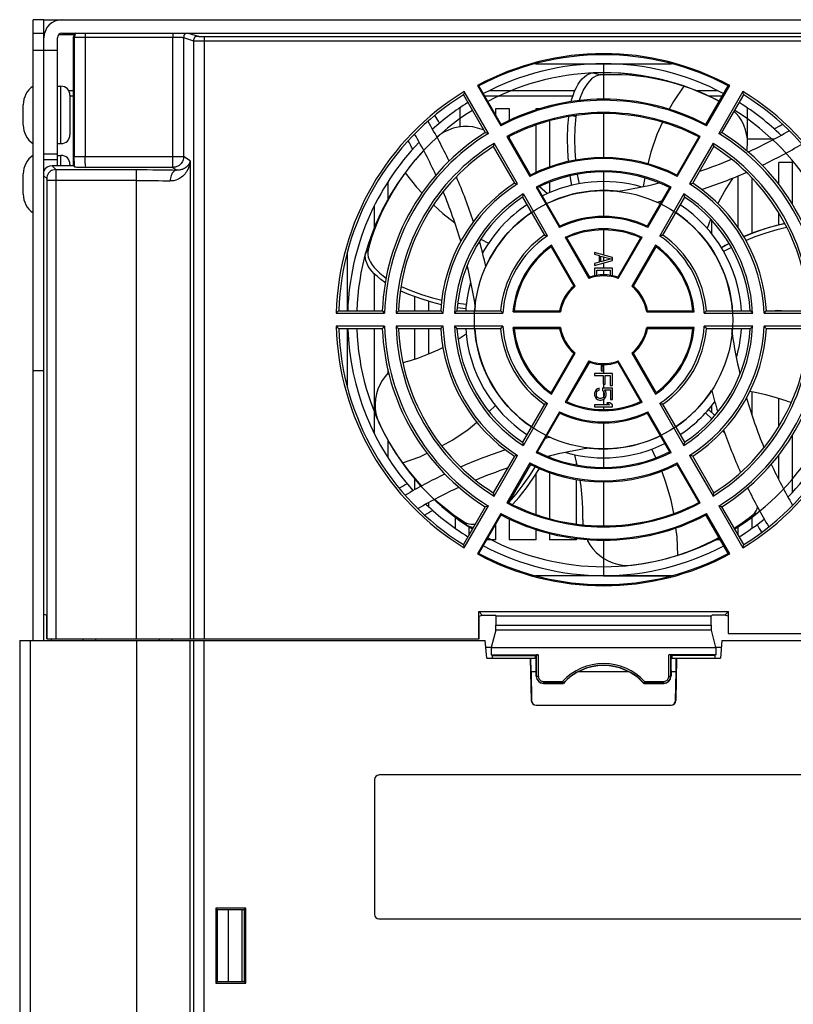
# Model space of a CAD drawing. Header units: millimetres. Extents: x -71 to 747, y -184 to 606.
# Tile 11 of 97: x 186 to 272, y -61 to 49. Entities that reach past the tile are written whole.
import ezdxf

# ---------------------------------------------------------------- set-up
doc = ezdxf.new("R2010")
doc.units = ezdxf.units.MM
doc.header["$LTSCALE"] = 30.734
doc.layers.get('0').update_dxf_attribs({"linetype": 'CONTINUOUS'})

msp = doc.modelspace()

# ---------------------------------------------------------------- linework, layer by layer
at = {"color": 7}
for p, q in [((187.37, -20.48), (187.37, 48.62)), ((188.57, 48.62), (187.37, 48.62)), ((188.57, -20.48), (188.57, 48.62)), ((188.57, 48.62), (313.17, 48.62)), ((187.37, 47.12), (188.57, 47.12)), ((188.64, 47.12), (188.57, 47.12)), ((188.57, 46.98), (188.61, 46.98)), ((188.57, 33.64), (188.57, 46.62)), ((190.07, 32.34), (190.07, 46.62)), ((190.22, 46.98), (191.94, 46.98)), ((190.57, 47.12), (311.17, 47.12)), ((191.87, 32.34), (191.87, 46.72)), ((191.87, 46.72), (191.95, 46.68)), ((191.95, 46.68), (191.95, 33.38)), ((193.15, 47.12), (193.15, 33.38)), ((202.92, 47.12), (202.92, 46.67)), ((202.92, 33.38), (202.92, 46.67)), ((204.12, 46.64), (204.12, 33.38)), ((204.12, 46.64), (205.21, 46.28)), ((204.68, 47.12), (205.71, 46.78)), ((205.21, 46.28), (205.21, -20.3)), ((206.4, 46.77), (206.4, -20.3)), ((187.37, 45.24), (188.57, 45.24)), ((190.07, 45.21), (188.57, 45.21)), ((243.3, 43.72), (258.45, 43.72)), ((250.87, 43.72), (250.87, 39.77)), ((250.87, 43.72), (258.45, 43.72)), ((249.44, 42.66), (249.7, 42.7)), ((249.7, 42.7), (250.51, 42.47)), ((257.91, 41.81), (256.55, 42.13)), ((259.37, 41.38), (257.91, 41.81)), ((190.07, 41.22), (190.47, 41.22)), ((190.47, 34.82), (190.47, 41.22)), ((191.87, 40.71), (191.34, 40.71)), ((238.05, 35.97), (235.36, 40.62)), ((236.83, 41.3), (239.43, 36.8)), ((237, 41.26), (236.83, 41.3)), ((239.47, 36.97), (237, 41.26)), ((247.67, 40.71), (238.12, 40.71)), ((259.99, 41.16), (259.37, 41.38)), ((259.37, 41.38), (259.55, 41.31)), ((260.96, 40.8), (259.79, 41.22)), ((261.35, 40.65), (260.96, 40.8)), ((263.6, 40.71), (261.2, 40.71)), ((262.27, 36.97), (264.75, 41.26)), ((262.32, 36.8), (264.92, 41.3)), ((266.39, 40.62), (263.7, 35.97)), ((264.92, 41.3), (264.75, 41.26)), ((191.47, 40.22), (191.47, 35.82)), ((191.87, 40.12), (191.47, 40.12)), ((235.26, 40.26), (237.69, 36.05)), ((247.44, 40.12), (237.65, 40.12)), ((264.09, 40.12), (262.56, 40.12)), ((264.05, 36.05), (266.48, 40.26)), ((186.27, 36.89), (186.27, 39.15)), ((234.87, 38.8), (234.87, 36.68)), ((238.87, 38.01), (238.87, 38.72)), ((238.87, 38.72), (240.37, 38.72)), ((240.37, 38.72), (240.37, 37.4)), ((243.37, 38.59), (243.37, 38.72)), ((243.37, 38.72), (243.79, 38.72)), ((266.87, 38.8), (266.87, 35.37)), ((244.87, 37.37), (244.87, 32.24)), ((247.52, 37.92), (247.8, 37.84)), ((247.82, 37.96), (247.8, 37.84)), ((250.87, 38.17), (250.87, 33.27)), ((239.43, 36.8), (239.47, 36.97)), ((243.37, 31.63), (243.37, 36.91)), ((262.27, 36.97), (262.32, 36.8)), ((237.69, 36.05), (237.87, 36.01)), ((237.87, 36.01), (238.05, 35.97)), ((240.1, 35.63), (242.68, 31.17)), ((240.27, 35.58), (240.1, 35.63)), ((240.27, 35.58), (242.73, 31.33)), ((240.37, 35.63), (240.37, 35.41)), ((261.47, 35.58), (259.02, 31.33)), ((259.07, 31.17), (261.64, 35.63)), ((261.64, 35.63), (261.47, 35.58)), ((263.7, 35.97), (263.88, 36.01)), ((263.88, 36.01), (264.05, 36.05)), ((269.82, 35.32), (266.88, 35.32)), ((190.07, 34.82), (190.47, 34.82)), ((238.65, 34.74), (238.59, 34.49)), ((238.59, 34.49), (240.94, 30.42)), ((238.68, 34.86), (238.65, 34.74)), ((241.3, 30.33), (238.68, 34.86)), ((263.06, 34.86), (260.45, 30.33)), ((260.8, 30.42), (263.15, 34.49)), ((263.08, 34.8), (263.06, 34.86)), ((190.07, 33.64), (188.57, 33.64)), ((190.07, 33.02), (188.57, 33.02)), ((190.07, 33.52), (190.47, 33.52)), ((190.47, 32.34), (190.47, 33.52)), ((191.95, 33.38), (204.12, 33.38)), ((202.92, 32.19), (202.92, 33.38)), ((204.84, 32.9), (204.12, 33.38)), ((229.86, 32.97), (229.56, 32.6)), ((189.47, 32.34), (189.88, 31.93)), ((191.87, 32.34), (189.47, 32.34)), ((189.88, 31.93), (198.87, 31.93)), ((189.89, 31.83), (189.89, 31.68)), ((191.47, 32.52), (191.47, 32.34)), ((191.87, 32.34), (191.96, 32.25)), ((202.92, 32.18), (193.23, 32.18)), ((198.87, -20.3), (198.87, 31.93)), ((202.92, 32.18), (202.92, 32.19)), ((202.92, 32.18), (203.38, 31.88)), ((204.84, 32.83), (204.84, -20.3)), ((229.56, 32.6), (228.78, 31.58)), ((270.37, 30.29), (270.37, 32.72)), ((271.87, 32.72), (270.37, 32.72)), ((271.87, 32.72), (271.87, 28.11)), ((186.27, 29.19), (186.27, 31.45)), ((188.57, 31.24), (188.89, 30.93)), ((188.89, 30.76), (188.89, -20.3)), ((198.87, 30.73), (188.89, 30.73)), ((189.89, 31.68), (189.89, 31.48)), ((189.89, 31.48), (189.89, 31.21)), ((189.89, 31.21), (189.89, 30.9)), ((189.89, 30.9), (189.89, -20.3)), ((247.13, 31.23), (247.31, 30.18)), ((247.95, 31.4), (248.14, 30.35)), ((250.87, 31.67), (250.87, 26.72)), ((255.45, 31.02), (255.28, 30.05)), ((265.87, 25.44), (265.87, 31.24)), ((267.37, 31.01), (267.37, 24.81)), ((226.87, 30.57), (226.87, 28.64)), ((240.94, 30.42), (241.06, 30.39)), ((241.06, 30.39), (241.18, 30.36)), ((241.18, 30.36), (241.3, 30.33)), ((243.36, 29.99), (245.96, 25.48)), ((243.53, 29.94), (243.36, 29.99)), ((246.01, 25.64), (243.53, 29.94)), ((243.72, 30.04), (244.64, 29.28)), ((244.87, 30.53), (244.87, 29.37)), ((258.22, 29.94), (255.73, 25.64)), ((255.79, 25.48), (258.39, 29.99)), ((258.39, 29.99), (258.22, 29.94)), ((260.45, 30.33), (260.56, 30.36)), ((260.56, 30.36), (260.68, 30.39)), ((260.68, 30.39), (260.8, 30.42)), ((241.89, 29.04), (241.85, 28.85)), ((241.85, 28.85), (244.28, 24.64)), ((241.94, 29.23), (241.89, 29.04)), ((244.63, 24.56), (241.94, 29.23)), ((259.81, 29.23), (257.12, 24.56)), ((257.47, 24.64), (259.9, 28.85)), ((259.85, 29.04), (259.81, 29.23)), ((259.9, 28.85), (259.85, 29.04)), ((225.37, 25.52), (225.37, 27.92)), ((262.79, 26.4), (262.41, 25.39)), ((262.87, 26.31), (262.87, 24.82)), ((270.37, 25.75), (270.37, 27.11)), ((245.96, 25.48), (245.99, 25.59)), ((245.99, 25.59), (246.01, 25.64)), ((250.87, 25.22), (250.87, 22.43)), ((255.73, 25.64), (255.77, 25.54)), ((255.77, 25.54), (255.79, 25.48)), ((224.97, 24.46), (224.64, 23.47)), ((237.21, 24.19), (238.06, 23.73)), ((244.28, 24.64), (244.4, 24.62)), ((244.4, 24.62), (244.51, 24.59)), ((244.51, 24.59), (244.63, 24.56)), ((246.59, 24.4), (249.23, 19.81)), ((246.7, 24.36), (246.59, 24.4)), ((246.76, 24.34), (246.7, 24.36)), ((246.76, 24.34), (249.29, 19.97)), ((254.98, 24.34), (252.46, 19.97)), ((252.51, 19.81), (255.16, 24.4)), ((255.1, 24.38), (254.98, 24.34)), ((255.16, 24.4), (255.1, 24.38)), ((257.12, 24.56), (257.23, 24.59)), ((257.23, 24.59), (257.35, 24.62)), ((257.35, 24.62), (257.47, 24.64)), ((224.64, 23.47), (224.38, 22.6)), ((245.06, 23.46), (245.03, 23.34)), ((245.03, 23.34), (247.56, 18.97)), ((245.07, 23.52), (245.06, 23.46)), ((247.72, 18.94), (245.07, 23.52)), ((256.67, 23.52), (254.03, 18.94)), ((254.19, 18.97), (256.71, 23.34)), ((256.7, 23.4), (256.67, 23.52)), ((256.71, 23.34), (256.7, 23.4)), ((264.85, 23.69), (264, 23.23)), ((265.1, 23.27), (264.24, 22.82)), ((222.37, 16.22), (222.37, 22.79)), ((224.34, 22.34), (224.38, 22.6)), ((224.38, 22.6), (224.65, 22.99)), ((249.87, 22.72), (249.87, 22.5)), ((251.87, 22.13), (249.87, 22.72)), ((249.87, 22.5), (250.38, 22.35)), ((250.38, 22.35), (250.38, 21.61)), ((250.55, 21.65), (250.55, 22.31)), ((250.55, 22.31), (251.7, 21.98)), ((251.7, 21.98), (250.55, 21.65)), ((250.87, 22.22), (250.87, 21.74)), ((251.87, 21.83), (251.87, 22.13)), ((249.87, 21.24), (251.87, 21.83)), ((250.38, 21.61), (249.87, 21.46)), ((249.87, 21.46), (249.87, 21.24)), ((249.87, 20.94), (249.87, 20.12)), ((251.87, 20.94), (249.87, 20.94)), ((250.87, 21.53), (250.87, 20.94)), ((251.87, 20.12), (251.87, 20.94)), ((225.37, 16.22), (225.37, 20.31)), ((249.23, 19.81), (249.26, 19.89)), ((249.26, 19.89), (249.29, 19.97)), ((250.13, 20.17), (250.13, 20.72)), ((250.13, 20.72), (251.62, 20.72)), ((250.87, 20.72), (250.87, 20.22)), ((251.62, 20.72), (251.62, 20.17)), ((252.46, 19.97), (252.48, 19.89)), ((252.48, 19.89), (252.51, 19.81)), ((247.56, 18.97), (247.64, 18.95)), ((247.64, 18.95), (247.72, 18.94)), ((254.03, 18.94), (254.11, 18.95)), ((254.11, 18.95), (254.19, 18.97)), ((229.87, 16.22), (229.87, 17.8)), ((231.37, 17.31), (231.37, 16.22)), ((234.59, 16.59), (235.55, 16.46)), ((234.63, 17.07), (235.59, 16.94)), ((221.12, 15.96), (226.5, 15.96)), ((221.39, 16.22), (226.24, 16.22)), ((226.37, 16.09), (226.24, 16.22)), ((226.5, 15.96), (226.37, 16.09)), ((227.95, 16.13), (227.77, 15.96)), ((227.77, 15.96), (233, 15.96)), ((228.05, 16.22), (227.95, 16.13)), ((228.05, 16.22), (232.75, 16.22)), ((232.83, 16.13), (232.75, 16.22)), ((232.92, 16.05), (232.83, 16.13)), ((233, 15.96), (232.92, 16.05)), ((234.42, 16.09), (234.28, 15.96)), ((234.28, 15.96), (239.66, 15.96)), ((234.55, 16.22), (234.42, 16.09)), ((234.55, 16.22), (239.42, 16.22)), ((239.5, 16.13), (239.42, 16.22)), ((239.58, 16.05), (239.5, 16.13)), ((239.66, 15.96), (239.58, 16.05)), ((240.88, 16.18), (240.79, 16.1)), ((240.79, 16.1), (246.08, 16.1)), ((240.92, 16.22), (240.88, 16.18)), ((240.92, 16.22), (245.97, 16.22)), ((246.02, 16.16), (245.97, 16.22)), ((246.08, 16.1), (246.02, 16.16)), ((255.72, 16.16), (255.67, 16.1)), ((255.67, 16.1), (260.96, 16.1)), ((255.77, 16.22), (255.72, 16.16)), ((255.77, 16.22), (260.82, 16.22)), ((260.91, 16.14), (260.82, 16.22)), ((260.96, 16.1), (260.91, 16.14)), ((262.17, 16.05), (262.08, 15.96)), ((262.08, 15.96), (267.47, 15.96)), ((262.25, 16.13), (262.17, 16.05)), ((262.33, 16.22), (262.25, 16.13)), ((262.33, 16.22), (267.19, 16.22)), ((267.33, 16.09), (267.19, 16.22)), ((267.47, 15.96), (267.33, 16.09)), ((268.83, 16.05), (268.74, 15.96)), ((268.74, 15.96), (273.97, 15.96)), ((268.91, 16.13), (268.83, 16.05)), ((269, 16.22), (268.91, 16.13)), ((269, 16.22), (273.7, 16.22)), ((226.5, 14.49), (221.12, 14.49)), ((226.24, 14.22), (226.37, 14.36)), ((226.37, 14.36), (226.5, 14.49)), ((227.77, 14.49), (227.86, 14.4)), ((233, 14.49), (227.77, 14.49)), ((227.86, 14.4), (228.05, 14.22)), ((232.75, 14.22), (232.83, 14.31)), ((232.83, 14.31), (232.92, 14.4)), ((232.92, 14.4), (233, 14.49)), ((234.28, 14.49), (234.42, 14.35)), ((239.66, 14.49), (234.28, 14.49)), ((234.42, 14.35), (234.55, 14.22)), ((239.42, 14.22), (239.5, 14.31)), ((239.5, 14.31), (239.58, 14.4)), ((239.58, 14.4), (239.66, 14.49)), ((240.79, 14.35), (240.83, 14.31)), ((246.08, 14.35), (240.79, 14.35)), ((240.83, 14.31), (240.92, 14.22)), ((245.97, 14.22), (246.02, 14.29)), ((246.02, 14.29), (246.08, 14.35)), ((255.67, 14.35), (255.72, 14.29)), ((260.96, 14.35), (255.67, 14.35)), ((255.72, 14.29), (255.77, 14.22)), ((260.82, 14.22), (260.87, 14.26)), ((260.87, 14.26), (260.96, 14.35)), ((262.08, 14.49), (262.17, 14.4)), ((267.47, 14.49), (262.08, 14.49)), ((262.17, 14.4), (262.25, 14.31)), ((262.25, 14.31), (262.33, 14.22)), ((267.19, 14.22), (267.33, 14.35)), ((267.33, 14.35), (267.47, 14.49)), ((268.74, 14.49), (268.83, 14.4)), ((273.97, 14.49), (268.74, 14.49)), ((268.83, 14.4), (268.91, 14.31)), ((268.91, 14.31), (269, 14.22)), ((226.24, 14.22), (221.39, 14.22)), ((222.37, 7.65), (222.37, 14.22)), ((225.37, 2.5), (225.37, 14.22)), ((232.75, 14.22), (228.05, 14.22)), ((229.87, 10.83), (229.87, 14.22)), ((231.37, 14.22), (231.37, 11.39)), ((239.42, 14.22), (234.55, 14.22)), ((234.67, 13.06), (235.58, 13.63)), ((245.97, 14.22), (240.92, 14.22)), ((260.82, 14.22), (255.77, 14.22)), ((267.19, 14.22), (262.33, 14.22)), ((273.7, 14.22), (269, 14.22)), ((247.56, 11.48), (245.03, 7.11)), ((245.07, 6.93), (247.72, 11.51)), ((247.64, 11.49), (247.56, 11.48)), ((247.72, 11.51), (247.64, 11.49)), ((254.03, 11.51), (256.67, 6.93)), ((254.11, 11.49), (254.03, 11.51)), ((254.19, 11.48), (254.11, 11.49)), ((256.71, 7.11), (254.19, 11.48)), ((249.23, 10.63), (246.59, 6.05)), ((249.29, 10.48), (246.76, 6.11)), ((249.26, 10.56), (249.23, 10.63)), ((249.29, 10.48), (249.26, 10.56)), ((250.6, 10.06), (250.6, 9.54)), ((250.81, 10.06), (250.6, 10.06)), ((250.81, 9.54), (250.81, 10.06)), ((250.87, 10.22), (250.87, 9.24)), ((252.48, 10.56), (252.46, 10.48)), ((252.46, 10.48), (254.98, 6.11)), ((252.51, 10.63), (252.48, 10.56)), ((255.16, 6.05), (252.51, 10.63)), ((187.37, 9.55), (188.57, 9.55)), ((226.87, 9.62), (226.87, 9.26)), ((249.87, 9.24), (249.87, 9.02)), ((251.87, 9.24), (249.87, 9.24)), ((249.87, 9.02), (250.81, 9.02)), ((250.6, 9.54), (250.81, 9.54)), ((250.81, 9.02), (250.81, 8.05)), ((251.06, 8.05), (251.06, 9.02)), ((251.06, 9.02), (251.62, 9.02)), ((251.62, 9.02), (251.62, 7.91)), ((251.87, 7.91), (251.87, 9.24)), ((250.81, 8.05), (251.06, 8.05)), ((250.87, 8.05), (250.87, 7.61)), ((251.62, 7.91), (251.87, 7.91)), ((249.92, 7.24), (249.87, 7.05)), ((249.87, 7.05), (249.87, 6.83)), ((249.87, 6.83), (249.92, 6.64)), ((250.04, 7.42), (249.92, 7.24)), ((249.92, 6.64), (250.04, 6.46)), ((250.21, 7.53), (250.04, 7.42)), ((250.09, 7.05), (250.13, 7.2)), ((250.09, 6.83), (250.09, 7.05)), ((250.13, 6.68), (250.09, 6.83)), ((250.13, 7.2), (250.21, 7.31)), ((250.21, 6.57), (250.13, 6.68)), ((250.38, 7.61), (250.21, 7.53)), ((250.21, 7.31), (250.38, 7.39)), ((250.38, 7.39), (250.38, 7.61)), ((250.77, 7.61), (250.77, 7.35)), ((251.87, 7.61), (250.77, 7.61)), ((250.77, 7.35), (250.89, 7.2)), ((250.89, 6.68), (250.81, 6.57)), ((250.87, 7.2), (250.87, 6.68)), ((250.89, 7.2), (250.94, 7.05)), ((250.94, 6.83), (250.89, 6.68)), ((250.94, 7.05), (250.94, 6.83)), ((251.11, 7.24), (250.98, 7.42)), ((250.98, 7.42), (251.66, 7.42)), ((250.98, 6.46), (251.11, 6.64)), ((251.15, 7.05), (251.11, 7.24)), ((251.11, 6.64), (251.15, 6.83)), ((251.15, 6.83), (251.15, 7.05)), ((251.66, 7.42), (251.66, 6.35)), ((251.87, 6.35), (251.87, 7.61)), ((256.67, 6.93), (256.69, 6.99)), ((256.69, 6.99), (256.71, 7.11)), ((267.37, 7.17), (267.37, 4.68)), ((238.12, 5), (238.83, 5.67)), ((244.28, 5.8), (241.85, 1.59)), ((241.94, 1.22), (244.63, 5.88)), ((244.4, 5.83), (244.28, 5.8)), ((244.51, 5.85), (244.4, 5.83)), ((244.63, 5.88), (244.51, 5.85)), ((246.59, 6.05), (246.65, 6.07)), ((246.65, 6.07), (246.76, 6.11)), ((249.87, 5.75), (249.87, 5.53)), ((251.53, 5.75), (249.87, 5.75)), ((249.87, 5.53), (251.87, 5.53)), ((250.04, 6.46), (250.21, 6.35)), ((250.34, 6.49), (250.21, 6.57)), ((250.21, 6.35), (250.43, 6.27)), ((250.47, 6.46), (250.34, 6.49)), ((250.43, 6.27), (250.6, 6.27)), ((250.55, 6.46), (250.47, 6.46)), ((250.68, 6.49), (250.55, 6.46)), ((250.6, 6.27), (250.81, 6.35)), ((250.81, 6.57), (250.68, 6.49)), ((250.81, 6.35), (250.98, 6.46)), ((250.87, 6.35), (250.87, 5.75)), ((250.87, 5.53), (250.87, 5.22)), ((251.23, 5.97), (251.53, 5.75)), ((251.57, 5.97), (251.23, 5.97)), ((251.87, 5.75), (251.57, 5.97)), ((251.66, 6.35), (251.87, 6.35)), ((251.87, 5.53), (251.87, 5.75)), ((254.98, 6.11), (255.04, 6.09)), ((255.04, 6.09), (255.16, 6.05)), ((257.12, 5.88), (259.81, 1.22)), ((257.23, 5.85), (257.12, 5.88)), ((257.35, 5.83), (257.23, 5.85)), ((257.47, 5.8), (257.35, 5.83)), ((259.9, 1.59), (257.47, 5.8)), ((262.87, 5.64), (262.87, 4.9)), ((270.37, 3.34), (270.37, 6.45)), ((245.96, 4.96), (243.36, 0.45)), ((243.53, 0.5), (246.01, 4.8)), ((245.98, 4.91), (245.96, 4.96)), ((246.01, 4.8), (245.98, 4.91)), ((255.75, 4.85), (255.73, 4.8)), ((255.73, 4.8), (258.22, 0.5)), ((255.79, 4.96), (255.75, 4.85)), ((258.39, 0.45), (255.79, 4.96)), ((262.92, 4.19), (262.23, 4.86)), ((263.24, 4.54), (262.55, 5.22)), ((225.67, 4.25), (225.87, 3.75)), ((250.87, 3.72), (250.87, -1.23)), ((264.37, 2.62), (264.16, 2.87)), ((271.87, 2.33), (271.87, -4.04)), ((226.87, 1.8), (226.87, -0.13)), ((241.85, 1.59), (241.89, 1.4)), ((241.89, 1.4), (241.94, 1.22)), ((259.81, 1.22), (259.85, 1.4)), ((259.85, 1.4), (259.9, 1.59)), ((227.5, 0.73), (227.76, 0.33)), ((227.76, 0.33), (228.49, -0.73)), ((240.94, 0.03), (238.59, -4.05)), ((238.68, -4.42), (241.3, 0.11)), ((241.06, 0.06), (240.94, 0.03)), ((241.18, 0.08), (241.06, 0.06)), ((241.3, 0.11), (241.18, 0.08)), ((243.36, 0.45), (243.53, 0.5)), ((244.87, 0.03), (244.87, -0.08)), ((247.95, -0.96), (247.66, 0.19)), ((256.7, -0.15), (256.23, 0.81)), ((258.22, 0.5), (258.39, 0.45)), ((260.45, 0.11), (263.06, -4.42)), ((260.56, 0.08), (260.45, 0.11)), ((260.68, 0.06), (260.56, 0.08)), ((260.8, 0.03), (260.68, 0.06)), ((263.15, -4.05), (260.8, 0.03)), ((270.37, -2.56), (270.37, 0.15)), ((242.68, -0.72), (240.1, -5.18)), ((242.73, -0.89), (240.27, -5.13)), ((247.87, -0.94), (247.87, -0.65)), ((259.03, -0.83), (259.02, -0.89)), ((259.02, -0.89), (261.47, -5.13)), ((259.07, -0.72), (259.03, -0.83)), ((261.64, -5.18), (259.07, -0.72)), ((243.37, -6.46), (243.37, -1.9)), ((244.87, -1.8), (244.87, -6.92)), ((229.87, -3.72), (229.87, -2.53)), ((247.87, -7.53), (247.87, -2.57)), ((250.87, -2.83), (250.87, -7.73)), ((238.59, -4.05), (238.62, -4.17)), ((238.62, -4.17), (238.68, -4.42)), ((263.06, -4.42), (263.09, -4.29)), ((263.09, -4.29), (263.15, -4.05)), ((231.37, -5.18), (231.37, -5.56)), ((240.1, -5.18), (240.27, -5.13)), ((261.47, -5.13), (261.64, -5.18)), ((237.69, -5.61), (235.26, -9.81)), ((235.36, -10.18), (238.05, -5.52)), ((239.43, -6.36), (236.83, -10.86)), ((237, -10.81), (239.47, -6.52)), ((237.87, -5.56), (237.69, -5.61)), ((238.05, -5.52), (237.87, -5.56)), ((239.53, -6.55), (239.4, -6.65)), ((239.47, -6.52), (239.43, -6.36)), ((262.32, -6.36), (262.27, -6.52)), ((264.75, -10.81), (262.27, -6.52)), ((264.92, -10.86), (262.32, -6.36)), ((263.7, -5.52), (266.39, -10.18)), ((263.88, -5.56), (263.7, -5.52)), ((264.05, -5.61), (263.88, -5.56)), ((266.48, -9.81), (264.05, -5.61)), ((267.25, -6.87), (267.97, -6.32)), ((267.52, -6.48), (267.71, -6.29)), ((267.97, -6.32), (267.52, -6.48)), ((267.71, -6.29), (267.86, -6.07)), ((268.15, -6.13), (267.97, -6.32)), ((268.22, -6.03), (268.15, -6.13)), ((234.37, -8.01), (234.37, -6.77)), ((234.92, -7.18), (235.67, -7.69)), ((235.67, -7.69), (235.38, -7.32)), ((235.38, -7.32), (235.61, -7.44)), ((235.61, -7.44), (235.87, -7.51)), ((238.87, -9.28), (238.87, -7.56)), ((240.37, -6.96), (240.37, -9.28)), ((267.37, -6.77), (267.37, -8)), ((235.9, -7.81), (235.67, -7.69)), ((235.87, -7.8), (235.87, -8.76)), ((243.37, -9.28), (243.37, -8.15)), ((244.87, -8.58), (244.87, -9.28)), ((265.87, -8.76), (265.87, -7.82)), ((238.87, -9.28), (237.88, -9.28)), ((243.37, -9.28), (240.37, -9.28)), ((247.87, -9.28), (244.87, -9.28)), ((247.87, -9.28), (247.87, -9.14)), ((250.87, -9.33), (250.87, -13.28)), ((263.86, -9.28), (263.36, -9.28)), ((236.83, -10.86), (237, -10.81)), ((259.64, -10.84), (260.8, -10.42)), ((264.75, -10.81), (264.92, -10.86)), ((257.44, -11.48), (257.9, -11.36)), ((257.9, -11.36), (259.13, -11)), ((258.45, -13.28), (243.3, -13.28)), ((250.87, -13.28), (258.45, -13.28)), ((236.97, -20.3), (236.97, -17.28)), ((236.97, -17.28), (237.37, -17.66)), ((236.97, -17.28), (264.77, -17.28)), ((264.37, -17.66), (264.77, -17.28)), ((264.77, -19.7), (264.77, -17.28)), ((188.57, -17.58), (188.88, -17.66)), ((188.88, -20.3), (188.88, -17.66)), ((237.01, -17.78), (237.37, -17.66)), ((237.01, -20.3), (237.01, -17.78)), ((237.37, -17.66), (238.77, -17.66)), ((238.9, -17.78), (238.77, -17.66)), ((238.9, -18.78), (238.9, -17.78)), ((262.85, -17.78), (238.9, -17.78)), ((262.85, -17.78), (262.97, -17.66)), ((262.85, -18.78), (262.85, -17.78)), ((264.37, -17.66), (262.97, -17.66)), ((264.73, -17.78), (264.37, -17.66)), ((264.73, -17.78), (264.73, -19.7)), ((238.87, -19.36), (238.37, -21.28)), ((262.87, -19.36), (238.87, -19.36)), ((238.9, -18.78), (262.85, -18.78)), ((263.37, -21.28), (262.87, -19.36)), ((264.73, -19.7), (312.87, -19.7)), ((185.87, -20.48), (185.87, -165.8)), ((185.87, -20.48), (237.7, -20.48)), ((187.07, -165.85), (187.07, -20.48)), ((188.88, -20.3), (237.01, -20.3)), ((189.37, -20.3), (189.37, -20.48)), ((192.91, -20.3), (192.91, -20.48)), ((194.34, -20.48), (194.33, -20.3)), ((198.87, -20.48), (198.87, -166.33)), ((201.41, -20.3), (201.41, -20.48)), ((202.84, -20.48), (202.83, -20.3)), ((204.84, -75.48), (204.84, -20.48)), ((205.21, -20.48), (205.21, -164.76)), ((206.4, -164.76), (206.4, -20.48)), ((237.87, -22.48), (237.7, -20.48)), ((264.05, -20.48), (263.87, -22.48)), ((264.05, -20.48), (315.87, -20.48)), ((238.37, -21.28), (237.77, -21.28)), ((238.37, -21.28), (238.37, -22.08)), ((238.37, -21.28), (263.37, -21.28)), ((263.37, -21.28), (263.37, -22.08)), ((263.98, -21.28), (263.37, -21.28)), ((237.87, -22.48), (242.78, -22.48)), ((238.37, -22.08), (238.49, -22.16)), ((238.37, -22.08), (243.6, -22.08)), ((238.49, -22.48), (238.49, -22.16)), ((238.49, -22.16), (243.25, -22.16)), ((242.83, -27.19), (242.75, -22.48)), ((242.81, -23.98), (242.78, -22.48)), ((242.78, -22.48), (243.36, -22.48)), ((243.25, -22.16), (243.4, -22.08)), ((243.25, -22.16), (243.25, -22.48)), ((243.36, -22.35), (243.25, -22.16)), ((243.36, -23.83), (243.36, -22.35)), ((243.4, -24.47), (243.4, -22.08)), ((243.6, -22.08), (243.6, -24.47)), ((258.14, -24.47), (258.14, -22.08)), ((263.37, -22.08), (258.14, -22.08)), ((258.34, -22.08), (258.34, -24.47)), ((258.49, -22.16), (258.34, -22.08)), ((258.49, -22.16), (258.38, -22.35)), ((258.38, -23.83), (258.38, -22.35)), ((258.38, -22.48), (258.96, -22.48)), ((258.49, -22.48), (258.49, -22.16)), ((263.25, -22.16), (258.49, -22.16)), ((259, -22.48), (258.92, -27.19)), ((258.94, -23.98), (258.96, -22.48)), ((258.96, -22.48), (263.87, -22.48)), ((263.37, -22.08), (263.25, -22.16)), ((263.25, -22.16), (263.25, -22.48)), ((242.81, -23.98), (242.86, -27.19)), ((243.36, -23.98), (242.81, -23.98)), ((243.37, -24.48), (243.36, -23.83)), ((253.67, -23.98), (248.07, -23.98)), ((258.38, -23.83), (258.38, -24.48)), ((258.94, -23.98), (258.38, -23.98)), ((258.88, -27.19), (258.94, -23.98)), ((243.37, -24.48), (243.4, -24.47)), ((243.4, -24.47), (243.6, -24.47)), ((244.2, -25.06), (244.2, -25.26)), ((244.2, -25.06), (246.3, -25.06)), ((255.41, -25.14), (255.37, -25.23)), ((255.44, -25.06), (257.54, -25.06)), ((257.54, -25.26), (257.54, -25.06)), ((258.14, -24.47), (258.34, -24.47)), ((258.34, -24.47), (258.38, -24.48)), ((244.2, -25.26), (244.17, -25.27)), ((244.17, -25.27), (246.4, -25.27)), ((246.39, -25.26), (244.2, -25.26)), ((255.37, -25.23), (255.35, -25.26)), ((255.35, -25.26), (255.35, -25.27)), ((257.54, -25.26), (255.35, -25.26)), ((255.35, -25.27), (257.57, -25.27)), ((257.57, -25.27), (257.54, -25.26)), ((242.86, -27.19), (242.83, -27.19)), ((258.92, -27.19), (258.88, -27.19)), ((243.36, -27.71), (243.36, -27.68)), ((243.36, -27.68), (258.38, -27.68)), ((243.36, -27.71), (258.38, -27.71)), ((258.38, -27.68), (258.38, -27.71)), ((225.37, -35.98), (225.37, -50.98)), ((225.37, -35.98), (225.37, -35.98)), ((225.87, -35.48), (225.87, -35.47)), ((275.87, -35.47), (225.87, -35.47)), ((207.7, -50.3), (207.7, -58.65)), ((207.7, -50.3), (207.88, -50.49)), ((211.05, -50.3), (207.7, -50.3)), ((211.05, -50.3), (210.86, -50.49)), ((211.05, -58.65), (211.05, -50.3)), ((207.89, -58.46), (207.88, -50.49)), ((210.86, -50.49), (207.89, -50.49)), ((209.12, -58.46), (209.12, -50.49)), ((210.62, -50.49), (210.62, -58.46)), ((210.86, -50.49), (210.86, -58.46)), ((225.37, -50.98), (225.37, -50.98)), ((225.87, -51.48), (225.87, -51.48)), ((225.87, -51.48), (275.87, -51.48)), ((207.7, -58.65), (207.89, -58.46)), ((207.7, -58.65), (211.05, -58.65)), ((207.89, -58.46), (210.86, -58.46)), ((211.05, -58.65), (210.86, -58.46))]:
    msp.add_line(p, q, dxfattribs=at)
for points in [[(192.22, 47.12), (192.18, 47.1), (192.1, 47.04), (192.04, 46.96), (191.99, 46.87), (191.96, 46.78), (191.95, 46.68)], [(191.95, 46.68), (191.97, 46.68), (192, 46.68), (192.06, 46.68), (192.13, 46.68), (192.22, 46.68), (192.32, 46.67), (192.44, 46.67), (192.56, 46.67), (192.7, 46.67), (192.85, 46.67), (193, 46.67), (202.92, 46.67)], [(202.92, 46.67), (203.07, 46.67), (203.22, 46.67), (203.36, 46.67), (203.5, 46.67), (203.63, 46.67), (203.75, 46.66), (203.85, 46.66), (203.94, 46.66), (204.01, 46.65), (204.06, 46.65), (204.1, 46.65), (204.12, 46.64)], [(204.34, 47.06), (204.26, 47), (204.2, 46.92), (204.16, 46.83), (204.13, 46.74), (204.12, 46.64)], [(204.49, 47.12), (204.43, 47.1), (204.34, 47.06)], [(205.71, 46.78), (205.61, 46.77), (205.51, 46.74), (205.43, 46.7), (205.35, 46.63), (205.29, 46.56), (205.24, 46.47), (205.22, 46.38), (205.21, 46.28)], [(205.21, 46.28), (205.22, 46.28), (205.26, 46.28), (205.31, 46.28), (205.39, 46.27), (205.48, 46.27), (205.58, 46.27), (205.69, 46.27), (205.82, 46.27), (205.96, 46.27), (206.1, 46.27), (206.25, 46.27), (295.34, 46.27)], [(205.71, 46.78), (205.72, 46.78), (205.74, 46.78), (205.77, 46.78), (205.81, 46.77), (205.86, 46.77), (205.92, 46.77), (205.99, 46.77), (206.07, 46.77), (206.15, 46.77), (206.23, 46.77), (206.32, 46.77), (295.34, 46.77)], [(247.25, 39.49), (247.31, 39.69), (247.47, 40.2), (247.65, 40.66), (247.85, 41.07), (248.06, 41.44), (248.27, 41.76), (248.5, 42.03), (248.73, 42.26), (248.96, 42.44), (249.19, 42.57), (249.44, 42.66)], [(250.51, 42.47), (250.25, 42.42), (250, 42.33), (249.76, 42.2), (249.53, 42.02), (249.3, 41.79), (249.08, 41.52), (248.86, 41.2), (248.65, 40.84), (248.45, 40.42), (248.27, 39.96), (248.16, 39.62)], [(251.65, 42.71), (250.61, 42.72), (249.7, 42.7)], [(259.79, 41.22), (258.7, 41.55), (257.65, 41.82), (256.62, 42.04), (255.64, 42.21), (254.68, 42.34), (253.74, 42.43), (252.85, 42.48), (252.01, 42.5), (251.22, 42.49), (250.51, 42.47)], [(253.97, 42.55), (252.78, 42.66), (251.65, 42.71)], [(256.55, 42.13), (255.24, 42.38), (253.97, 42.55)], [(235.36, 40.62), (235.34, 40.56), (235.26, 40.26)], [(259.79, 41.22), (258.65, 39.51), (258.18, 38.66)], [(263.75, 39.53), (263.28, 39.78), (262.13, 40.32), (261.35, 40.65)], [(266.48, 40.26), (266.46, 40.32), (266.39, 40.62)], [(266.81, 34.01), (266.86, 34.3), (266.9, 34.83), (266.88, 35.35), (266.8, 35.86), (266.67, 36.37), (266.48, 36.87), (266.25, 37.35), (265.95, 37.8), (265.61, 38.22), (265.42, 38.41)], [(246.96, 37.82), (246.86, 36.75), (246.81, 35.43), (246.84, 34.1), (246.92, 32.83)], [(247.8, 37.84), (247.69, 36.58), (247.65, 35.32), (247.68, 34.06), (247.75, 32.99)], [(237.54, 36.32), (237.36, 36.4), (236.85, 36.56), (236.32, 36.68), (235.78, 36.73), (235.23, 36.73), (234.67, 36.66), (234.12, 36.53), (233.6, 36.34), (233.1, 36.09)], [(257.42, 37.21), (256.8, 35.83), (256.12, 33.89), (255.78, 32.59)], [(233.1, 36.09), (232.65, 35.8), (232.33, 35.54)], [(230.84, 34.06), (230.4, 33.59), (229.86, 32.97)], [(263.15, 34.49), (263.14, 34.55), (263.08, 34.8)], [(191.96, 32.25), (191.96, 32.43), (191.96, 32.61), (191.96, 32.8), (191.95, 32.99), (191.95, 33.19), (191.95, 33.38)], [(193.23, 32.18), (193.22, 32.2), (193.21, 32.23), (193.2, 32.29), (193.19, 32.36), (193.18, 32.44), (193.18, 32.55), (193.17, 32.66), (193.16, 32.79), (193.16, 32.93), (193.16, 33.08), (193.15, 33.23), (193.15, 33.38)], [(204.84, 32.9), (204.84, 32.9), (204.84, 32.89), (204.84, 32.89), (204.84, 32.88), (204.84, 32.88), (204.84, 32.87), (204.84, 32.87), (204.83, 32.86), (204.83, 32.86), (204.83, 32.85), (204.83, 32.85), (204.83, 32.84), (204.83, 32.84), (204.83, 32.83), (204.83, 32.83), (204.83, 32.83), (204.83, 32.82), (204.83, 32.82), (204.83, 32.81), (204.83, 32.81), (204.82, 32.8), (204.82, 32.8), (204.82, 32.79), (204.82, 32.79), (204.82, 32.78), (204.82, 32.78), (204.82, 32.77), (204.82, 32.77), (204.81, 32.76), (204.81, 32.76), (204.81, 32.75), (204.81, 32.74), (204.81, 32.74), (204.8, 32.73), (204.8, 32.72), (204.8, 32.72), (204.8, 32.71), (204.79, 32.7), (204.79, 32.69), (204.79, 32.69), (204.78, 32.68), (204.78, 32.67), (204.78, 32.66), (204.77, 32.65), (204.77, 32.64), (204.76, 32.63), (204.76, 32.62), (204.75, 32.61), (204.75, 32.6), (204.74, 32.59), (204.74, 32.58), (204.73, 32.57), (204.72, 32.56), (204.71, 32.54), (204.71, 32.53), (204.7, 32.52), (204.69, 32.5), (204.68, 32.49), (204.67, 32.47), (204.66, 32.46), (204.65, 32.44), (204.63, 32.42), (204.62, 32.41), (204.6, 32.39), (204.59, 32.37), (204.57, 32.35), (204.55, 32.33), (204.53, 32.31), (204.51, 32.29), (204.49, 32.27), (204.46, 32.24), (204.43, 32.22), (204.4, 32.2), (204.37, 32.17), (204.34, 32.15), (204.3, 32.12), (204.26, 32.09), (204.21, 32.07), (204.16, 32.04), (204.11, 32.01), (204.04, 31.99), (203.98, 31.96), (203.9, 31.94), (203.82, 31.91), (203.72, 31.89), (203.61, 31.88), (203.5, 31.87), (203.38, 31.88)], [(204.12, 33.38), (204.11, 33.26), (204.09, 33.15), (204.07, 33.03), (204.03, 32.92), (203.98, 32.82), (203.92, 32.72)], [(204.84, 32.83), (204.84, 32.85), (204.84, 32.86), (204.84, 32.88), (204.84, 32.89), (204.84, 32.9)], [(189.88, 31.93), (189.73, 31.92), (189.58, 31.88), (189.43, 31.82), (189.3, 31.74), (189.18, 31.64), (189.08, 31.52), (188.99, 31.38), (188.93, 31.24), (188.9, 31.09), (188.89, 30.93)], [(189.88, 31.93), (189.89, 31.92), (189.89, 31.88), (189.89, 31.83)], [(191.96, 32.25), (191.98, 32.25), (192.03, 32.24), (192.1, 32.23), (192.2, 32.22), (192.31, 32.22), (192.46, 32.21), (192.63, 32.2), (192.81, 32.2), (193.02, 32.19), (193.23, 32.18)], [(198.87, 31.93), (199.48, 31.93), (200.08, 31.93), (200.68, 31.92), (201.26, 31.92), (201.83, 31.91), (202.37, 31.9), (202.89, 31.89), (203.38, 31.88)], [(204.84, 32.81), (204.84, 32.76), (204.83, 32.71), (204.82, 32.66), (204.82, 32.6), (204.8, 32.54), (204.79, 32.48), (204.78, 32.43), (204.77, 32.39), (204.76, 32.37), (204.75, 32.35), (204.75, 32.32), (204.74, 32.29), (204.73, 32.26), (204.71, 32.23), (204.7, 32.19), (204.68, 32.15), (204.66, 32.1), (204.64, 32.04), (204.61, 31.98), (204.57, 31.9), (204.53, 31.82), (204.47, 31.72), (204.38, 31.6), (204.29, 31.47), (204.22, 31.39), (204.14, 31.31), (204.02, 31.2), (203.9, 31.09), (203.78, 31.01), (203.68, 30.94), (203.58, 30.89), (203.45, 30.83), (203.25, 30.76), (203.02, 30.7), (202.82, 30.68), (202.63, 30.68)], [(203.38, 31.88), (203.28, 31.86), (203.19, 31.83), (203.1, 31.78), (203.02, 31.71), (202.94, 31.63), (202.86, 31.53), (202.8, 31.41), (202.74, 31.28), (202.7, 31.14), (202.66, 30.99), (202.64, 30.84), (202.63, 30.68)], [(203.92, 32.72), (203.83, 32.6), (203.72, 32.49), (203.61, 32.4), (203.48, 32.33), (203.35, 32.26), (203.21, 32.22), (203.07, 32.19), (202.92, 32.18)], [(188.89, 30.93), (188.89, 30.93), (188.89, 30.92), (188.89, 30.92), (188.89, 30.9), (188.89, 30.89), (188.89, 30.87), (188.89, 30.86), (188.89, 30.84), (188.89, 30.81), (188.89, 30.79), (188.89, 30.76)], [(198.87, 30.73), (199.38, 30.73), (199.88, 30.73), (200.38, 30.72), (200.86, 30.72), (201.33, 30.71), (201.79, 30.7), (202.22, 30.69), (202.63, 30.68)], [(228.78, 31.58), (228.12, 30.63), (227.53, 29.69), (226.99, 28.77), (226.51, 27.87), (226.09, 26.98), (225.71, 26.1), (225.38, 25.26), (225.09, 24.45), (224.85, 23.69), (224.65, 22.99)], [(228.62, 31.39), (227.77, 30.13), (227.04, 28.94)], [(228.78, 31.58), (230.05, 29.97), (230.66, 29.31)], [(242.68, 31.17), (242.72, 31.3), (242.73, 31.33)], [(259.02, 31.33), (259.06, 31.19), (259.07, 31.17)], [(265.26, 30.99), (265.15, 30.84), (264.48, 29.79), (263.87, 28.71), (263.6, 28.17)], [(227.04, 28.94), (226.4, 27.77), (225.84, 26.62)], [(231.94, 28.01), (232.97, 27.06), (234.28, 26.04)], [(225.84, 26.62), (225.37, 25.52), (224.97, 24.46)], [(271.05, 25.9), (270.11, 25.69), (268.83, 25.33), (267.58, 24.9), (266.49, 24.46)], [(271.29, 25.47), (270.16, 25.21), (268.92, 24.85), (267.71, 24.43), (266.73, 24.04)], [(226.57, 19.34), (226.5, 19.39), (226.07, 19.7), (225.69, 20.02), (225.35, 20.33), (225.07, 20.64), (224.83, 20.95), (224.64, 21.25), (224.5, 21.54), (224.4, 21.81), (224.35, 22.08), (224.34, 22.34)], [(224.65, 22.99), (224.61, 22.73), (224.61, 22.47), (224.67, 22.2), (224.77, 21.93), (224.91, 21.64), (225.1, 21.34), (225.34, 21.04), (225.62, 20.73), (225.96, 20.41), (226.34, 20.09), (226.67, 19.86)], [(228.34, 18.93), (229.4, 18.48), (230.61, 18.04), (231.84, 17.67), (232.85, 17.41)], [(228.27, 18.44), (229.16, 18.06), (230.4, 17.61), (231.67, 17.22), (232.81, 16.93)], [(221.39, 16.22), (221.34, 16.18), (221.12, 15.96)], [(270.66, 16.22), (270.25, 16.24), (269.99, 16.22)], [(221.12, 14.49), (221.16, 14.44), (221.39, 14.22)], [(229.01, 10.55), (230.18, 10.93), (231.32, 11.37), (232.44, 11.86), (232.99, 12.14)], [(229.01, 10.55), (228.57, 10.4), (228.55, 10.39)], [(226.94, 9.33), (226.9, 9.29), (226.54, 8.89), (226.22, 8.45), (225.95, 7.98), (225.74, 7.47), (225.58, 6.95), (225.47, 6.4), (225.43, 5.85), (225.45, 5.31), (225.53, 4.77), (225.67, 4.25)], [(245.03, 7.11), (245.04, 7.08), (245.04, 7.05), (245.07, 6.93)], [(271.3, 6.15), (270.13, 6.53), (268.95, 6.85), (267.76, 7.11), (267.16, 7.21)], [(271.3, 6.15), (271.75, 6.02), (271.77, 6.01)], [(225.87, 3.75), (226.45, 2.56), (227.08, 1.42), (227.5, 0.73)], [(232.86, 1.16), (234.08, 1.85), (235.79, 3.01), (236.77, 3.81)], [(228.49, -0.73), (230.41, -0.03), (231.22, 0.35)], [(228.49, -0.73), (229.19, -1.65), (229.9, -2.51), (230.6, -3.3)], [(228.62, -0.94), (229.55, -2.15), (230.46, -3.21), (230.57, -3.32)], [(242.73, -0.89), (242.69, -0.75), (242.68, -0.72)], [(240.31, -5.15), (241.14, -4.2), (241.93, -3.18), (242.67, -2.12), (243.28, -1.14)], [(240.75, -5.36), (241.46, -4.55), (242.28, -3.51), (243.04, -2.42), (243.72, -1.35)], [(258.7, -6.35), (258.4, -4.87), (257.82, -2.9), (257.34, -1.62)], [(248.56, -7.01), (248.56, -5.78), (248.5, -4.56), (248.37, -3.34), (248.27, -2.63)], [(232.04, -4.81), (232.3, -5.06), (233.2, -5.85)], [(232.1, -4.78), (232.75, -5.35), (233.45, -5.93), (234.13, -6.45), (234.78, -6.91), (235.38, -7.32)], [(233.2, -5.85), (234.08, -6.56), (234.92, -7.18)], [(265.43, -7.99), (265.6, -7.88), (266.31, -7.4), (266.95, -6.92), (267.52, -6.48)], [(267.86, -6.07), (267.97, -5.83), (268.02, -5.64)], [(235.87, -7.51), (236.14, -7.54), (236.43, -7.53), (236.59, -7.51)], [(248.56, -7.01), (248.57, -7.48), (248.58, -7.6)], [(265.48, -8.08), (266.4, -7.47), (267.25, -6.87)], [(236.36, -7.91), (236.16, -7.89), (235.9, -7.81)], [(259.13, -11), (259.05, -8.95), (258.93, -7.95)], [(235.26, -9.81), (235.28, -9.87), (235.36, -10.18)], [(249.03, -9.25), (249.09, -9.39), (249.36, -9.85), (249.67, -10.28), (250.03, -10.69), (250.44, -11.05), (250.89, -11.37), (251.38, -11.64), (251.9, -11.86), (252.44, -12.01), (252.99, -12.11)], [(259.13, -11), (260.22, -10.61), (261.25, -10.21), (262.23, -9.77), (263.15, -9.32), (263.71, -9.02)], [(260.8, -10.42), (262.1, -9.88), (263.3, -9.31), (263.74, -9.07)], [(266.39, -10.18), (266.4, -10.12), (266.48, -9.81)], [(254.06, -12.1), (255.36, -11.92), (256.64, -11.67), (257.44, -11.48)], [(252.99, -12.11), (253.52, -12.14), (254.06, -12.1)], [(243.4, -24.47), (243.41, -24.59), (243.44, -24.71), (243.49, -24.83), (243.56, -24.93), (243.64, -25.03), (243.73, -25.11), (243.84, -25.17), (243.95, -25.22), (244.08, -25.25), (244.2, -25.26)], [(243.6, -24.47), (243.61, -24.51), (243.61, -24.56), (243.62, -24.6), (243.63, -24.65), (243.65, -24.69), (243.67, -24.73)], [(243.67, -24.73), (243.71, -24.8), (243.76, -24.87), (243.82, -24.92), (243.89, -24.97), (243.96, -25.01), (244.04, -25.04), (244.12, -25.06), (244.2, -25.06)], [(246.3, -25.06), (246.32, -25.1), (246.34, -25.14), (246.38, -25.23)], [(255.44, -25.06), (255.42, -25.1), (255.41, -25.14)], [(257.54, -25.06), (257.64, -25.05), (257.73, -25.03), (257.82, -25), (257.9, -24.95), (257.97, -24.89), (258.03, -24.82), (258.08, -24.74), (258.11, -24.65), (258.13, -24.56), (258.14, -24.47)], [(257.54, -25.26), (257.67, -25.25), (257.79, -25.22), (257.91, -25.17), (258.01, -25.11), (258.11, -25.03), (258.19, -24.93), (258.25, -24.83), (258.3, -24.71), (258.33, -24.59), (258.34, -24.47)], [(246.38, -25.23), (246.39, -25.26), (246.4, -25.27)]]:
    msp.add_lwpolyline(points, dxfattribs=at)
msp.add_circle((250.87, 15.22), 14.38, dxfattribs=at)
for centre, radius, start, end in [((190.57, 46.62), 2, 90, 180), ((190.57, 46.62), 0.5, 90, 180), ((250.87, 15.22), 29.62, 61.6943, 118.3057), ((250.87, 15.22), 29.5, 61.9426, 118.0574), ((250.87, 15.22), 28.5, 62.0108, 117.9885), ((250.87, 15.22), 27.5, 62.0846, 117.9154), ((188.77, 39.15), 2.5, 124.0558, 180), ((190.47, 40.22), 1, 0, 90), ((250.87, 15.22), 29.76, 121.416, 178.584), ((250.87, 15.22), 29.76, 1.416, 58.584), ((250.87, 15.22), 29.5, 121.9426, 178.0574), ((250.87, 15.22), 24.43, 62.0549, 117.9451), ((250.87, 15.22), 24.55, 62.3344, 117.6656), ((250.87, 15.22), 29.5, 1.9426, 58.0574), ((250.87, 15.22), 27.5, 122.0834, 177.9144), ((250.87, 15.22), 28.5, 122.0115, 131.9161), ((250.87, 15.22), 27.5, 2.0856, 57.9166), ((250.87, 15.22), 28.5, 46.0744, 57.9884), ((182.29, 8.36), 56.94, 25.5007, 30.5442), ((182.29, 8.36), 57.94, 29.7316, 30.7265), ((250.87, 15.22), 23.07, 62.1755, 117.8245), ((250.87, 15.22), 22.95, 62.4974, 117.5026), ((188.77, 36.89), 2.5, 180, 235.9442), ((244.01, 83.81), 54.94, 294.6783, 300.0562), ((244.01, 83.81), 53.94, 298.6462, 299.7668), ((190.47, 35.82), 1, 270, 360), ((250.87, 15.22), 24.65, 122.3249, 177.6751), ((250.87, 15.22), 24.39, 121.7283, 178.2717), ((182.29, 8.36), 53.94, 28.6462, 29.7519), ((182.29, 8.36), 54.94, 24.6862, 30.0646), ((250.87, 15.22), 24.39, 1.7283, 58.2717), ((250.87, 15.22), 24.65, 2.3249, 57.6751), ((250.87, 15.22), 28.5, 136.0744, 177.9887), ((250.87, 15.22), 23.11, 121.8236, 178.1764), ((250.87, 15.22), 22.85, 122.5084, 177.4916), ((250.87, 15.22), 23.11, 1.8236, 58.1764), ((250.87, 15.22), 22.85, 2.5084, 57.4916), ((244.01, 83.81), 56.94, 295.5077, 300.5433), ((188.77, 31.45), 2.5, 124.0558, 180), ((190.47, 32.52), 1, 0, 90), ((250.87, 15.22), 17.93, 62.8005, 117.1995), ((250.87, 15.22), 18.05, 63.1758, 116.8242), ((244.01, 83.81), 54.94, 288.6619, 292.5695), ((250.87, 15.22), 16.57, 63.0293, 116.9707), ((182.29, 8.36), 56.94, 18.1863, 23.5553), ((250.87, 15.22), 16.45, 63.4853, 116.5147), ((244.01, 83.81), 56.94, 288.1934, 293.5666), ((250.87, 15.22), 18.15, 123.1581, 176.8419), ((250.87, 15.22), 17.89, 122.3566, 177.6434), ((250.87, 15.22), 15.38, 74.1426, 116.2694), ((244.01, 83.81), 54.94, 278.8169, 283.7412), ((250.87, 15.22), 17.89, 2.3566, 57.6434), ((250.87, 15.22), 18.15, 3.1581, 56.8419), ((188.77, 29.19), 2.5, 180, 235.9442), ((182.29, 8.36), 54.94, 16.4841, 22.5764), ((250.87, 15.22), 16.61, 122.5375, 177.4625), ((250.87, 15.22), 16.35, 123.5069, 176.4931), ((250.87, 15.22), 14.38, 83.7669, 116.0035), ((250.87, 15.22), 16.61, 2.5375, 57.4625), ((250.87, 15.22), 16.35, 3.5069, 56.4931), ((250.87, 15.22), 15.38, 123.7322, 151.116), ((244.01, 83.81), 56.94, 282.9793, 283.5643), ((250.87, 15.22), 14.38, 63.9851, 65.6434), ((250.87, 15.22), 15.38, 3.7287, 56.271), ((250.87, 15.22), 14.38, 123.9944, 155.6434), ((250.87, 15.22), 11.38, 64.4158, 115.5842), ((250.87, 15.22), 11.5, 64.9885, 115.0115), ((250.87, 15.22), 14.38, 3.9892, 56.009), ((250.87, 15.22), 10.12, 64.963, 115.037), ((250.87, 15.22), 10, 65.7392, 114.2608), ((276.31, 1.48), 25, 102.1455, 113.131), ((250.87, 15.22), 11.5, 124.9885, 175.0115), ((250.87, 15.22), 11.24, 123.7534, 176.2466), ((250.87, 15.22), 11.24, 3.7534, 56.2466), ((250.87, 15.22), 11.5, 4.9885, 55.0115), ((182.29, 8.36), 56.94, 12.9793, 15.8808), ((250.87, 15.22), 10.12, 124.963, 175.037), ((250.87, 15.22), 10, 125.7392, 174.2608), ((250.87, 15.22), 10.12, 4.963, 55.037), ((250.87, 15.22), 10, 5.7392, 54.2608), ((276.31, 1.48), 25, 117.2904, 119.5014), ((182.29, 8.36), 54.94, 8.8169, 13.5609), ((250.87, 15.22), 4.88, 70.3484, 109.6516), ((250.87, 15.22), 5, 71.537, 108.463), ((250.87, 15.22), 15.38, 164.1456, 176.2674), ((250.87, 15.22), 5, 131.537, 168.463), ((250.87, 15.22), 4.88, 130.3484, 169.6516), ((250.87, 15.22), 4.88, 10.3484, 49.6516), ((250.87, 15.22), 5, 11.537, 48.463), ((250.87, 15.22), 14.38, 173.7669, 176.0148), ((250.87, 15.22), 29.76, 181.416, 238.584), ((250.87, 15.22), 24.39, 181.7283, 238.2717), ((250.87, 15.22), 23.11, 181.8236, 238.1764), ((250.87, 15.22), 17.89, 182.3566, 237.6434), ((250.87, 15.22), 16.61, 182.5375, 237.4625), ((250.87, 15.22), 11.24, 183.7534, 236.2466), ((250.87, 15.22), 10.12, 184.963, 235.037), ((250.87, 15.22), 4.88, 190.3484, 229.6516), ((250.87, 15.22), 4.88, 310.3484, 349.6516), ((250.87, 15.22), 10.12, 304.963, 355.037), ((250.87, 15.22), 11.24, 303.7534, 356.2466), ((250.87, 15.22), 16.61, 302.5375, 357.4625), ((250.87, 15.22), 17.89, 302.3566, 357.6434), ((250.87, 15.22), 23.11, 301.8236, 358.1764), ((250.87, 15.22), 24.39, 301.7283, 358.2717), ((250.87, 15.22), 29.76, 301.416, 358.584), ((250.87, 15.22), 29.5, 181.9426, 238.0574), ((250.87, 15.22), 28.5, 182.0112, 221.9161), ((250.87, 15.22), 27.5, 182.0856, 237.9166), ((250.87, 15.22), 24.65, 182.3249, 237.6751), ((250.87, 15.22), 22.85, 182.5084, 237.4916), ((250.87, 15.22), 18.15, 183.1581, 236.8419), ((250.87, 15.22), 16.35, 183.5069, 236.4931), ((250.87, 15.22), 15.38, 183.7308, 236.2707), ((250.87, 15.22), 14.38, 183.9892, 236.009), ((250.87, 15.22), 11.5, 184.9885, 235.0115), ((250.87, 15.22), 10, 185.7392, 234.2608), ((250.87, 15.22), 5, 191.537, 228.463), ((250.87, 15.22), 5, 311.537, 348.463), ((250.87, 15.22), 10, 305.7392, 354.2608), ((250.87, 15.22), 11.5, 304.9885, 355.0115), ((250.87, 15.22), 16.35, 303.5069, 356.4931), ((250.87, 15.22), 18.15, 303.1581, 356.8419), ((250.87, 15.22), 22.85, 302.5084, 357.4916), ((250.87, 15.22), 24.65, 302.3249, 357.6751), ((250.87, 15.22), 14.38, 353.7669, 356.0148), ((319.46, 22.08), 54.94, 188.8169, 193.5609), ((250.87, 15.22), 27.5, 302.0834, 357.9144), ((250.87, 15.22), 15.38, 344.1456, 356.2674), ((250.87, 15.22), 29.5, 301.9426, 358.0574), ((250.87, 15.22), 28.5, 316.0744, 357.9878), ((250.87, 15.22), 4.88, 250.3484, 289.6516), ((250.87, 15.22), 5, 251.537, 288.463), ((250.87, 15.22), 14.38, 303.9975, 326.7976), ((319.46, 22.08), 58.44, 194.6009, 197.0407), ((250.87, 15.22), 10.12, 244.963, 295.037), ((250.87, 15.22), 10, 245.7392, 294.2608), ((250.87, 15.22), 15.38, 303.7332, 323.5727), ((319.46, 22.08), 54.94, 196.4841, 202.5764), ((250.87, 15.22), 11.38, 244.4158, 295.5842), ((250.87, 15.22), 11.5, 244.9885, 295.0115), ((250.87, 15.22), 14.38, 243.9851, 245.6434), ((250.87, 15.22), 14.38, 263.7669, 296.0067), ((319.46, 22.08), 58.44, 199.1026, 204.1016), ((257.73, -53.36), 56.94, 102.9793, 103.5643), ((250.87, 15.22), 15.38, 254.1426, 296.2688), ((257.73, -53.36), 56.94, 108.1934, 113.5666), ((250.87, 15.22), 16.57, 243.0293, 296.9707), ((250.87, 15.22), 16.45, 243.4853, 296.5147), ((257.73, -53.36), 54.94, 98.8169, 103.7412), ((250.87, 15.22), 17.93, 242.8005, 297.1995), ((250.87, 15.22), 18.05, 243.1758, 296.8242), ((319.46, 22.08), 54.94, 204.6862, 210.0646), ((257.73, -53.36), 56.94, 115.5077, 120.5433), ((257.73, -53.36), 54.94, 108.6619, 112.5695), ((257.73, -53.36), 57.94, 119.7316, 120.7229), ((257.73, -53.36), 54.94, 114.6783, 120.0562), ((319.46, 22.08), 58.44, 205.9482, 210.7971), ((250.87, 15.22), 28.5, 226.0744, 237.9884), ((250.87, 15.22), 23.07, 242.1755, 297.8245), ((250.87, 15.22), 22.95, 242.4974, 297.5026), ((257.73, -53.36), 53.94, 118.6462, 119.7668), ((250.87, 15.22), 24.43, 242.0549, 297.9451), ((250.87, 15.22), 24.55, 242.3344, 297.6656), ((250.87, 15.22), 28.5, 302.0115, 308.8467), ((319.46, 22.08), 59.44, 209.9505, 210.9084), ((250.87, 15.22), 27.5, 242.0846, 297.9154), ((250.87, 15.22), 29.62, 241.6943, 298.3057), ((250.87, 15.22), 29.5, 241.9426, 298.0574), ((250.87, 15.22), 28.5, 242.0108, 297.9881), ((250.87, -29.28), 6.22, 42.706, 137.294), ((250.87, -29.28), 6.02, 41.8775, 138.1225), ((250.87, -29.28), 5.99, 65.4152, 114.5848), ((243.36, -27.18), 0.534, 181, 270), ((243.36, -27.18), 0.5, 181, 270), ((258.38, -27.18), 0.534, 270, 359), ((258.38, -27.18), 0.5, 270, 359), ((225.87, -35.98), 0.505, 90, 180), ((225.87, -50.98), 0.505, 180, 270)]:
    msp.add_arc(centre, radius, start, end, dxfattribs=at)
for centre, major_axis, ratio, start_param, end_param in [((192.37, 46.72), (0.448, -0.224), 0.999239, 2.676722, 3.604814), ((189.47, 31.34), (0.708, -0.708), 0.998783, 2.356803, 3.479661), ((238.87, -18.36), (0, 1), 0.026186, -3.041924, -1.997594), ((262.87, -18.36), (0, 1), 0.026186, -4.285591, -3.241261), ((243.6, -22.08), (0.2, 0), 0.017455, 1.570796, 3.106686), ((258.14, -22.08), (0.2, 0), 0.017455, 0.034907, 1.570796), ((250.87, -29.31), (0, 6.03), 0.999983, 6.709857, 7.119689), ((250.87, -29.31), (0, 6.03), 0.999983, 5.446682, 5.856514), ((244.17, -24.48), (0.692, -0.4), 0.98743, -2.611616, -1.041429), ((257.58, -24.48), (0.692, 0.4), 0.98743, -2.100164, -0.529977)]:
    msp.add_ellipse(centre, major_axis=major_axis, ratio=ratio, start_param=start_param, end_param=end_param, dxfattribs=at)

doc.saveas('drawing.dxf')
